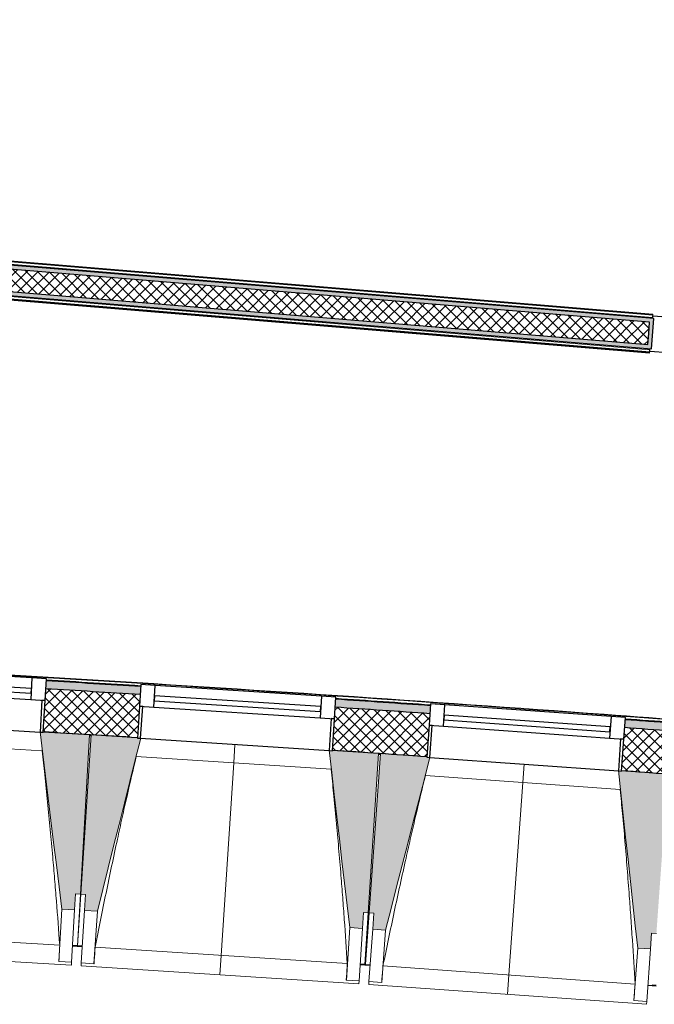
# Model space of a CAD drawing. Header units: millimetres. Extents: x -24070 to 30874, y -36590 to 4541.
# Tile 32 of 91: x -13474 to -11492, y -21611 to -18533. Entities that reach past the tile are written whole.
import ezdxf

# ---------------------------------------------------------------- set-up
doc = ezdxf.new("R2010")
doc.units = ezdxf.units.MM
doc.linetypes.add('Tiret', pattern=[2.5, 1.25, -1.25])
for name, color, linetype, lineweight in [('A-DOOR', 7, 'Continuous', 25), ('A-DOOR-FRAM', 7, 'Continuous', 25), ('A-FLOR-HRAL', 7, 'Continuous', 18), ('A-WALL', 7, 'Continuous', 25), ('A-WALL-PATT', 7, 'Continuous', 25), ('BATIEMENT', 7, 'Continuous', 18), ('BATIMENT', 7, 'Continuous', 25), ('ELEMENTS DETAILS', 7, 'Continuous', 18), ('EQP SPE', 7, 'Continuous', 18), ('FENETRES', 7, 'Continuous', 25), ('GEN', 7, 'Continuous', 18), ('SOLS', 7, 'Continuous', 25)]:
    doc.layers.add(name, color=color, linetype=linetype, lineweight=lineweight)
doc.layers.add('A-GLAZ', color=7, linetype='Continuous', lineweight=25, true_color=0x5c63b1)
pattern_1 = [(45, (0, 0), (-17.67767, 17.67767), []), (135, (0, 0), (-17.67767, -17.67767), [])]

# ---------------------------------------------------------------- blocks, each defined once
blk = doc.blocks.new('PRT_SIMPLE_HUI_58x68x48 - PRT_BOIS_1V_930x2040x40-552385-2021_015_1111_DCE_1_50_N0 FINI_PLB_EFS')
at = {"layer": 'ELEMENTS DETAILS', "lineweight": 25}
h = blk.add_hatch(color=256, dxfattribs=at)
h.paths.add_polyline_path([(-483.8, 9.7), (-483.8, 12.8), (-496.2, 14.5), (-500.5, 14.1), (-500.4, 13.2), (-495.9, 13.2), (-485.1, 11.7), (-484.4, 10.7)])
h.paths.add_polyline_path([(-488.5, 8), (-483.8, 9.7), (-485.1, 10.6), (-488.7, 9.3), (-505.2, 9.3), (-505.2, 10.2), (-502, 10.5), (-502, 11.5), (-508.5, 11.5), (-508.5, 8), (-488.6, 8)])
h = blk.add_hatch(color=256, dxfattribs=at)
h.paths.add_polyline_path([(413.8, 9.7), (415.1, 11.7), (428.1, 13.2), (430.5, 13.6), (430.5, 14.5), (425.9, 14.5), (413.8, 12.8), (413.8, 10.5)])
h.paths.add_polyline_path([(438.5, 8), (438.5, 11.5), (432, 11.5), (432.1, 10.2), (435.2, 10.2), (435.2, 9.3), (418.4, 9.4), (415.1, 10.6), (413.8, 9.7), (419.6, 8), (435.4, 8)])
at = {"layer": 'A-DOOR'}
for p, q in [((417, 54.5), (417, 977.5)), ((-499.5, 54.5), (430.5, 54.5)), ((-499.5, 14.5), (-499.5, 54.5)), ((430.5, 54.5), (430.5, 14.5)), ((426, 14.5), (-496, 14.5))]:
    blk.add_line(p, q, dxfattribs=at)
at = {"layer": 'A-DOOR-FRAM'}
for p, q in [((-545, 56), (-502, 56)), ((-545, 47.5), (-545, 56)), ((-502, 56), (-502, 11.5)), ((432, 56), (475, 56)), ((432, 11.5), (432, 56)), ((475, 56), (475, 47.5)), ((-488.5, 8), (-487, 8)), ((-487, 8), (-487, -56)), ((417, -56), (417, 8)), ((417, 8), (418.5, 8)), ((-545, -56), (-545, -47.5)), ((-487, -56), (-545, -56)), ((475, -56), (417, -56)), ((475, -47.5), (475, -56))]:
    blk.add_line(p, q, dxfattribs=at)
at = {"layer": 'BATIMENT'}
for p, q in [((-427.1, 124), (-450.6, 124)), ((-450.6, 124), (-450.6, 123.5)), ((-450.6, 123.5), (-450.6, 119.4)), ((-427.1, 123.5), (-450.6, 123.5)), ((-319.6, 124), (-427.1, 124)), ((-427.1, 124), (-427.1, 123.5)), ((-427.1, 123.5), (-427.1, 124)), ((-427.1, 123.5), (-427.1, 119.4)), ((-319.6, 123.5), (-427.1, 123.5)), ((-427.1, 119.4), (-427.1, 123.5)), ((-319.6, 123.5), (-319.6, 124)), ((-319.6, 119.4), (-319.6, 123.5)), ((-450.6, 119.4), (-450.6, 112.3)), ((-427.1, 119.4), (-450.6, 119.4)), ((-450.6, 103), (-450.6, 112.3)), ((-450.6, 94.6), (-450.6, 103)), ((-427.1, 103), (-450.6, 103)), ((-450.6, 84.2), (-450.6, 94.6)), ((-427.1, 94.6), (-450.6, 94.6)), ((-427.1, 119.4), (-427.1, 112.3)), ((-319.6, 119.4), (-427.1, 119.4)), ((-427.1, 112.3), (-427.1, 119.4)), ((-427.1, 103), (-427.1, 112.3)), ((-427.1, 112.3), (-427.1, 103)), ((-427.1, 101.8), (-427.1, 103)), ((-319.6, 103), (-427.1, 103)), ((-427.1, 103), (-427.1, 94.6)), ((-427.1, 101.8), (-319.6, 101.8)), ((-427.1, 94.6), (-427.1, 84.2)), ((-319.6, 112.3), (-319.6, 119.4)), ((-319.6, 112.3), (-319.6, 103)), ((-319.6, 103), (-319.6, 101.8)), ((-465.6, 63.5), (-465.6, 54.5)), ((-413.4, 63.5), (-465.6, 63.5)), ((-450.6, 73.4), (-450.6, 84.2)), ((-427.1, 84.2), (-450.6, 84.2)), ((-450.6, 65), (-450.6, 73.4)), ((-450.6, 73.4), (-427.1, 73.4)), ((-450.6, 65), (-450.6, 64)), ((-450.6, 64), (-427.1, 64)), ((-427.1, 84.2), (-427.1, 73.4)), ((-427.1, 73.4), (-427.1, 65)), ((-427.1, 64), (-427.1, 65)), ((-413.4, 54.5), (-413.4, 63.5)), ((-465.6, 14.5), (-465.6, 5.5)), ((-465.6, 5.5), (-413.4, 5.5)), ((-427.1, 5), (-450.6, 5)), ((-450.6, 5), (-450.6, 4)), ((-450.6, -4.4), (-450.6, 4)), ((-427.1, 4), (-427.1, 5)), ((-427.1, 4), (-427.1, -4.4)), ((-413.4, 5.5), (-413.4, 14.5)), ((-450.6, -15.2), (-450.6, -4.4)), ((-427.1, -4.4), (-450.6, -4.4)), ((-450.6, -25.6), (-450.6, -15.2)), ((-450.6, -15.2), (-427.1, -15.2)), ((-450.6, -34), (-450.6, -25.6)), ((-450.6, -25.6), (-427.1, -25.6)), ((-427.1, -4.4), (-427.1, -15.2)), ((-427.1, -15.2), (-427.1, -25.6)), ((-427.1, -25.6), (-427.1, -34)), ((-450.6, -43.3), (-450.6, -34)), ((-450.6, -34), (-427.1, -34)), ((-450.6, -43.3), (-450.6, -50.4)), ((-450.6, -50.4), (-450.6, -54.5)), ((-450.6, -50.4), (-427.1, -50.4)), ((-450.6, -54.5), (-450.6, -55)), ((-450.6, -54.5), (-427.1, -54.5)), ((-450.6, -55), (-427.1, -55)), ((-427.1, -34), (-427.1, -32.8)), ((-319.6, -32.8), (-427.1, -32.8)), ((-427.1, -43.3), (-427.1, -34)), ((-427.1, -34), (-319.6, -34)), ((-427.1, -34), (-427.1, -43.3)), ((-427.1, -43.3), (-427.1, -50.4)), ((-427.1, -50.4), (-427.1, -43.3)), ((-427.1, -50.4), (-427.1, -54.5)), ((-427.1, -50.4), (-319.6, -50.4)), ((-427.1, -54.5), (-427.1, -50.4)), ((-427.1, -54.5), (-427.1, -55)), ((-427.1, -54.5), (-319.6, -54.5)), ((-427.1, -55), (-427.1, -54.5)), ((-427.1, -55), (-319.6, -55)), ((-319.6, -32.8), (-319.6, -34)), ((-319.6, -34), (-319.6, -43.3)), ((-319.6, -50.4), (-319.6, -43.3)), ((-319.6, -54.5), (-319.6, -50.4)), ((-319.6, -55), (-319.6, -54.5))]:
    blk.add_line(p, q, dxfattribs=at)
at = {"layer": 'BATIMENT', "color": 176, "linetype": 'Tiret', "lineweight": 18, "true_color": 0x000080}
blk.add_arc((428, 54.5), 930, 90.6808, 180, dxfattribs=at)
at = {"layer": 'BATIMENT'}
for radius, start, end in [(9.12, 155.8208, 180), (9.12, 180, 204.1792), (7.5, 360, 180), (7.5, 120, 180), (7.5, 180, 360), (7.5, 195, 225), (9.12, 111.9887, 120), (7.5, 0, 90), (7.5, 330, 0), (9.12, 335.8208, 0), (9.12, 240, 248.0113), (7.5, 240, 300), (9.12, 291.9887, 300)]:
    blk.add_arc((429, 65.5), radius, start, end, dxfattribs=at)
at = {"layer": 'ELEMENTS DETAILS'}
for p, q in [((-508.5, 11.5), (-502, 11.5)), ((-508.5, 8), (-508.5, 11.5)), ((-488.5, 8), (-508.5, 8)), ((-505.2, 10.2), (-505.2, 9.3)), ((-502, 10.2), (-505.2, 10.2)), ((-505.2, 9.3), (-488.7, 9.3)), ((-502, 11.5), (-502, 10.2)), ((-500.5, 14.5), (-496, 14.5)), ((-500.5, 13.2), (-500.5, 14.5)), ((-496.1, 13.2), (-500.5, 13.2)), ((-485.1, 11.7), (-496.1, 13.2)), ((-496, 14.5), (-483.8, 12.8)), ((-488.7, 9.3), (-485.1, 10.6)), ((-483.8, 9.7), (-488.5, 8)), ((-485.1, 10.6), (-485.1, 11.7)), ((-483.8, 12.8), (-483.8, 9.7)), ((413.8, 12.8), (426, 14.5)), ((413.8, 9.7), (413.8, 12.8)), ((418.5, 8), (413.8, 9.7)), ((426.1, 13.2), (415.1, 11.7)), ((415.1, 11.7), (415.1, 10.6)), ((415.1, 10.6), (418.7, 9.3)), ((438.5, 8), (418.5, 8)), ((418.7, 9.3), (435.2, 9.3)), ((426, 14.5), (430.5, 14.5)), ((430.5, 13.2), (426.1, 13.2)), ((430.5, 14.5), (430.5, 13.2)), ((432, 11.5), (438.5, 11.5)), ((432, 10.2), (432, 11.5)), ((435.2, 10.2), (432, 10.2)), ((435.2, 9.3), (435.2, 10.2)), ((438.5, 11.5), (438.5, 8))]:
    blk.add_line(p, q, dxfattribs=at)
at = {"layer": 'EQP SPE'}
for p, q in [((430.5, 54.5), (403.5, 54.5)), ((430.5, 40.5), (430.5, 54.5))]:
    blk.add_line(p, q, dxfattribs=at)
blk = doc.blocks.new('XXX_VIDE FENETRE - 590-389517-2021_015_1111_DCE_1_50_N0 FINI_PLB_EFS')
at = {"layer": 'A-GLAZ'}
for p, q in [((260.1, -120), (-260.1, -120)), ((-260.1, -120), (-260.1, -135)), ((260.1, -135), (260.1, -120)), ((-260.1, -135), (260.1, -135))]:
    blk.add_line(p, q, dxfattribs=at)
at = {"layer": 'FENETRES'}
for p, q in [((-305.1, 0), (-305.1, -100)), ((-295.1, 0), (-305.1, 0)), ((295.1, 0), (-295.1, 0)), ((-295.1, -100), (-295.1, 0)), ((305.1, 0), (295.1, 0)), ((295.1, 0), (295.1, -100)), ((305.1, -100), (305.1, 0)), ((-305.1, -100), (-295.1, -100)), ((-260.1, -100), (-305.1, -100)), ((-305.1, -100), (-305.1, -167.5)), ((-260.1, -167.5), (-260.1, -100)), ((260.1, -100), (-260.1, -100)), ((260.1, -100), (260.1, -167.5)), ((305.1, -100), (260.1, -100)), ((295.1, -100), (305.1, -100)), ((305.1, -167.5), (305.1, -100)), ((-305.1, -167.5), (-260.1, -167.5)), ((-260.1, -167.5), (260.1, -167.5)), ((260.1, -167.5), (305.1, -167.5))]:
    blk.add_line(p, q, dxfattribs=at)
blk = doc.blocks.new('Garde-corps - Garde-corps-505703-2021_015_1111_DCE_1_50_N0 FINI_PLB_EFS')
at = {"layer": 'A-FLOR-HRAL'}
for p, q in [((-11497, -19464.1), (-14693, -19199)), ((-11496.4, -19457), (-14685.3, -19192.5)), ((-11496.3, -19455.2), (-14683.5, -19190.9)), ((-11496.1, -19453.6), (-14681.7, -19189.4)), ((-11496.4, -19457), (-11496.5, -19458.6)), ((-11496.3, -19455.2), (-11496.4, -19457)), ((-11496.3, -19455.2), (-11496.1, -19453.6))]:
    blk.add_line(p, q, dxfattribs=at)
blk = doc.blocks.new('Garde-corps - Garde-corps-507164-2021_015_1111_DCE_1_50_N0 FINI_PLB_EFS')
at = {"layer": 'A-FLOR-HRAL'}
for p, q in [((-14903.8, -19430.4), (-14891.6, -19283.8)), ((-14896.7, -19430.9), (-14885.1, -19291.5)), ((-14894.9, -19431.1), (-14883.5, -19293.4)), ((-14891.6, -19283.8), (-11505.3, -19564.7)), ((-14885.1, -19291.5), (-14891.6, -19283.8)), ((-14885.1, -19291.5), (-11505.9, -19571.8)), ((-14883.5, -19293.4), (-11506.1, -19573.5)), ((-14893.3, -19431.2), (-14882, -19295.2)), ((-14882, -19295.2), (-11506.2, -19575.2)), ((-14896.7, -19430.9), (-14898.3, -19430.8)), ((-14894.9, -19431.1), (-14896.7, -19430.9)), ((-14894.9, -19431.1), (-14893.3, -19431.2)), ((-11505.8, -19570.2), (-11505.9, -19571.8)), ((-11506.2, -19575.2), (-11506.1, -19573.5)), ((-11505.9, -19571.8), (-11506.1, -19573.5))]:
    blk.add_line(p, q, dxfattribs=at)
for points, knots in [([(-14891.6, -19283.8), (-14891.6, -19283.8), (-14891.7, -19283.8), (-14891.8, -19283.6), (-14892, -19283.4), (-14892.2, -19283.2), (-14892.3, -19283), (-14892.5, -19282.9), (-14892.7, -19282.6), (-14892.9, -19282.3), (-14893.2, -19282), (-14893.4, -19281.8), (-14893.8, -19281.3), (-14894.1, -19280.9), (-14894.4, -19280.6)], [0, 0, 0, 0, 0.166667, 0.25, 0.333333, 0.416667, 0.458333, 0.5, 0.583333, 0.666667, 0.708333, 0.75, 0.833333, 1, 1, 1, 1]), ([(-14882, -19295.2), (-14882, -19295.2), (-14882.1, -19295.2), (-14882.2, -19295), (-14882.3, -19294.9), (-14882.4, -19294.7), (-14882.6, -19294.5), (-14882.7, -19294.4), (-14882.8, -19294.2), (-14882.9, -19294.1), (-14883, -19294), (-14883.2, -19293.9), (-14883.3, -19293.7), (-14883.4, -19293.6), (-14883.5, -19293.5), (-14883.5, -19293.4)], [0.1, 0.1, 0.1, 0.1, 0.2, 0.3, 0.4, 0.475, 0.55, 0.6, 0.65, 0.7, 0.75, 0.8, 0.85, 0.9, 1, 1, 1, 1])]:
    blk.add_open_spline(points, degree=3, knots=knots, dxfattribs=at)
blk = doc.blocks.new('Garde-corps - Garde-corps-508221-2021_015_1111_DCE_1_50_N0 FINI_PLB_EFS')
at = {"layer": 'A-FLOR-HRAL'}
blk.add_line((-11517.4, -20725.9), (-11537.5, -20724.4), dxfattribs=at)
for radius, start, end in [(130446.8, 85.301593, 87.259515), (130448.6, 85.791063, 87.258723), (130439.7, 86.427964, 86.557968), (130439.7, 86.029611, 86.159933), (130448.6, 85.301593, 85.790698), (130439.7, 85.633537, 85.761579)]:
    blk.add_arc((-21222.6, -150801), radius, start, end, dxfattribs=at)
blk = doc.blocks.new('B02_ARC_rvt-1-2021_015_1111_DCE_1_50_N0 FINI_PLB_EFS')
at = {"layer": 'A-WALL-PATT', "lineweight": 5, "true_color": 0xdadada}
h = blk.add_hatch(color=254, dxfattribs=at)
h.paths.add_polyline_path([(-7702.7, -19794.3), (-7701.4, -19781.9), (-9247.1, -19653.7), (-9251.1, -19701), (-9238.6, -19702), (-9235.7, -19667.2), (-7709.9, -19793.7)])
h.paths.add_polyline_path([(-10258.3, -19617.5), (-10254.4, -19570.1), (-10328.3, -19564), (-10329.6, -19576.4), (-10267.9, -19581.6), (-10270.8, -19616.4), (-10267.9, -19616.7)])
h.paths.add_polyline_path([(-10476.8, -19599.3), (-10474, -19564.5), (-10399.3, -19570.7), (-10398.1, -19558.2), (-10485.4, -19551), (-10489.3, -19598.3), (-10479.7, -19599.1)])
h.paths.add_polyline_path([(-11496.5, -19514.8), (-11492.6, -19467.4), (-14708.7, -19200.7), (-14709.8, -19213.1), (-11506.1, -19478.9), (-11509, -19513.7), (-11500.5, -19514.4)])
h.paths.add_polyline_path([(-14779.5, -19207.4), (-14778.5, -19194.9), (-14981.2, -19178.1), (-14982.2, -19190.5), (-14790.9, -19206.4)])
at = {"layer": 'A-WALL-PATT', "lineweight": 18}
h = blk.add_hatch(dxfattribs=at)
h.set_pattern_fill('FP_1', color=256, style=0, pattern_type=2)
h.set_pattern_definition(pattern_1)
h.paths.add_polyline_path([(-7697.4, -19865), (-7690.2, -19795.4), (-9235.7, -19667.2), (-9241.5, -19736.9), (-7702.7, -19864.6)])
h.paths.add_polyline_path([(-10273.6, -19651.3), (-10267.9, -19581.6), (-10474, -19564.5), (-10479.7, -19634.2), (-10329.6, -19646.7)])
h.paths.add_polyline_path([(-11511.9, -19548.6), (-11506.1, -19478.9), (-14969.8, -19191.6), (-14975.6, -19261.3), (-11679.8, -19534.7)])
at = {"layer": 'A-WALL-PATT', "true_color": 0xdadada}
h = blk.add_hatch(color=254, dxfattribs=at)
h.paths.add_polyline_path([(-7711.2, -19876.4), (-7709.9, -19864), (-9241.5, -19736.9), (-9238.6, -19702), (-9251.1, -19701), (-9255, -19748.4), (-7848.1, -19865)])
h.paths.add_polyline_path([(-10262.2, -19664.8), (-10258.3, -19617.5), (-10270.8, -19616.4), (-10273.6, -19651.3), (-10479.7, -19634.2), (-10476.8, -19599.3), (-10489.3, -19598.3), (-10493.2, -19645.6), (-10273.6, -19663.9)])
h.paths.add_polyline_path([(-11500.5, -19562.1), (-11496.5, -19514.8), (-11509, -19513.7), (-11511.9, -19548.6), (-14905.8, -19267.1), (-14906.8, -19279.6), (-11511.9, -19561.2)])
at = {"layer": 'A-WALL-PATT', "lineweight": 5, "true_color": 0xdadada}
h = blk.add_hatch(color=254, dxfattribs=at)
h.paths.add_polyline_path([(-10540.5, -20827.5), (-10538.4, -20802.6), (-10683.4, -20790.8), (-10685.4, -20815.7), (-10610.9, -20821.8)])
h.paths.add_polyline_path([(-11293.7, -20767.8), (-11291.7, -20742.9), (-11582.4, -20721), (-11584.2, -20746), (-11296.5, -20767.6)])
h.paths.add_polyline_path([(-12192.8, -20702.3), (-12191, -20677.4), (-12487, -20657.1), (-12488.6, -20682.1), (-12195.4, -20702.1)])
h.paths.add_polyline_path([(-13097.6, -20642.7), (-13095.9, -20617.7), (-13391.3, -20599.6), (-13392.8, -20624.6), (-13099.9, -20642.5)])
h.paths.add_polyline_path([(-14002, -20589.4), (-14000.5, -20564.4), (-14295, -20548.4), (-14296.3, -20573.4), (-14004, -20589.2)])
h.paths.add_polyline_path([(-14905.7, -20542.4), (-14904.4, -20517.4), (-15009.1, -20512.7), (-15011.1, -20537.3), (-14907.5, -20542.3)])
h.paths.add_polyline_path([(-15081.1, -20534), (-15079, -20509.1), (-15199.5, -20503.4), (-15200.6, -20528.4), (-15085.3, -20533.8)])
h.paths.add_polyline_path([(-15810.3, -20501.7), (-15809.2, -20476.7), (-16104.4, -20464.8), (-16105.3, -20489.7), (-15811.8, -20501.6)])
h.paths.add_polyline_path([(-16715.1, -20467.2), (-16714.1, -20442.2), (-17009.4, -20432.4), (-17010.2, -20457.4), (-16716.4, -20467.2)])
h.paths.add_polyline_path([(-17620.1, -20439.1), (-17619.4, -20414.1), (-17914.7, -20406.3), (-17915.3, -20431.2), (-17621.2, -20439)])
h.paths.add_polyline_path([(-18525.3, -20417.2), (-18525.3, -20392.2), (-18820.1, -20386.4), (-18820, -20411.4), (-18526.1, -20417.2)])
h.paths.add_polyline_path([(-23088.6, -20402.7), (-23053.5, -20402.2), (-23053.9, -20377.2), (-23089, -20377.7)])
h.paths.add_polyline_path([(-19430.6, -20401.6), (-19430.6, -20376.6), (-19724.8, -20372.9), (-19724.7, -20397.9), (-19431.2, -20401.6)])
h.paths.add_polyline_path([(-22443.3, -20395), (-22147.4, -20392.6), (-22147.6, -20367.6), (-22443.6, -20370)])
h.paths.add_polyline_path([(-20335.2, -20392.3), (-20335.5, -20367.3), (-20632.1, -20365.6), (-20631.9, -20390.6), (-20335.5, -20392.3)])
h.paths.add_polyline_path([(-21537.2, -20389.7), (-21242.2, -20389.3), (-21242.4, -20364.3), (-21537.3, -20364.7)])
at = {"layer": 'A-WALL-PATT', "lineweight": 18}
h = blk.add_hatch(dxfattribs=at)
h.set_pattern_fill('FP_1', color=256, style=0, pattern_type=2)
h.set_pattern_definition(pattern_1)
h.paths.add_polyline_path([(-10551.5, -20962.1), (-10540.5, -20827.5), (-10685.4, -20815.7), (-10696, -20950.3), (-10612.9, -20957)])
h.paths.add_polyline_path([(-11304.3, -20902.4), (-11293.7, -20767.8), (-11584.2, -20746), (-11593.8, -20880.6), (-11304.4, -20902.4)])
h.paths.add_polyline_path([(-12202.5, -20836.9), (-12192.8, -20702.3), (-12488.6, -20682.1), (-12497.4, -20816.8), (-12202.6, -20836.9)])
h.paths.add_polyline_path([(-13106.3, -20777.4), (-13097.6, -20642.7), (-13392.8, -20624.6), (-13400.6, -20759.3), (-13106.3, -20777.4)])
h.paths.add_polyline_path([(-14009.7, -20724.1), (-14002, -20589.4), (-14296.3, -20573.4), (-14303.1, -20708.2), (-14009.8, -20724.1)])
h.paths.add_polyline_path([(-14912.6, -20677.2), (-14905.7, -20542.4), (-15200.6, -20528.4), (-15206.6, -20663.3), (-14912.6, -20677.2)])
h.paths.add_polyline_path([(-15816.2, -20636.5), (-15810.3, -20501.7), (-16105.3, -20489.7), (-16110.3, -20624.6), (-15816.2, -20636.5)])
h.paths.add_polyline_path([(-16720.1, -20602.1), (-16715.1, -20467.2), (-17010.2, -20457.4), (-17014.2, -20592.3), (-16720.1, -20602.1)])
h.paths.add_polyline_path([(-17624.1, -20574), (-17620.1, -20439.1), (-17915.3, -20431.2), (-17918.4, -20566.2), (-17624.2, -20574)])
h.paths.add_polyline_path([(-18528.4, -20552.2), (-18525.3, -20417.2), (-18820.5, -20411.4), (-18822.7, -20546.4), (-18528.4, -20552.2)])
h.paths.add_polyline_path([(-23111.5, -20538), (-23051.9, -20537.1), (-23053.9, -20402.2), (-23113.6, -20403), (-23112.1, -20500.7)])
h.paths.add_polyline_path([(-19432.8, -20536.6), (-19431.2, -20401.6), (-19725, -20397.9), (-19726.2, -20532.9), (-19432.8, -20536.6)])
h.paths.add_polyline_path([(-22441.8, -20530), (-22146.8, -20527.6), (-22147.6, -20392.6), (-22443.3, -20395), (-22442.1, -20500.7)])
h.paths.add_polyline_path([(-20336.4, -20527.3), (-20335.5, -20392.3), (-20632, -20390.6), (-20631.4, -20525.6), (-20336.4, -20527.3)])
h.paths.add_polyline_path([(-21536.6, -20524.7), (-21241.6, -20524.3), (-21242.4, -20389.3), (-21537.2, -20389.7), (-21536.7, -20500.7)])
at = {"layer": 'A-WALL'}
for p, q in [((-11506.1, -19478.9), (-14709.8, -19213.1)), ((-14905.8, -19267.1), (-11511.9, -19548.6)), ((-11509, -19513.7), (-11506.1, -19478.9)), ((-11511.9, -19548.6), (-11509, -19513.7))]:
    blk.add_line(p, q, dxfattribs=at)
for start, end in [(86.427992, 86.557939), (86.029639, 86.159904), (85.633565, 85.76155)]:
    blk.add_arc((-21222.6, -150801), 130411.7, start, end, dxfattribs=at)
at = {"layer": 'BATIEMENT', "lineweight": 25}
for p, q in [((-11492.6, -19467.4), (-14696.3, -19201.7)), ((-14894.4, -19280.6), (-11500.5, -19562.1)), ((-11500.5, -19562.1), (-11492.6, -19467.4))]:
    blk.add_line(p, q, dxfattribs=at)
for radius, start, end in [(130436.7, 86.427967, 86.557965), (130436.7, 86.029614, 86.15993), (130436.7, 85.63354, 85.761576), (130276.7, 86.42813, 86.557799), (130276.7, 86.029775, 86.159763), (130276.7, 85.633703, 85.761409)]:
    blk.add_arc((-21222.6, -150801), radius, start, end, dxfattribs=at)
at = {"layer": 'SOLS'}
for p, q in [((-13256.1, -20770.3), (-13251, -20770.6)), ((-12352.9, -20828.5), (-12347.2, -20828.8))]:
    blk.add_line(p, q, dxfattribs=at)
at = {"layer": 'BATIEMENT', "lineweight": 18}
for name in ['Garde-corps - Garde-corps-505703-2021_015_1111_DCE_1_50_N0 FINI_PLB_EFS', 'Garde-corps - Garde-corps-507164-2021_015_1111_DCE_1_50_N0 FINI_PLB_EFS', 'Garde-corps - Garde-corps-508221-2021_015_1111_DCE_1_50_N0 FINI_PLB_EFS']:
    blk.add_blockref(name, (0, 0), dxfattribs=at)
at = {"layer": 'BATIMENT', "lineweight": 18, "rotation": 355.258613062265}
blk.add_blockref('PRT_SIMPLE_HUI_58x68x48 - PRT_BOIS_1V_930x2040x40-552385-2021_015_1111_DCE_1_50_N0 FINI_PLB_EFS', (-10958, -19559.4), dxfattribs=at)
at = {"layer": 'FENETRES', "lineweight": 18}
for p, rotation in [((-13705.2, -20742.9), 176.6926216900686), ((-12801.9, -20798.2), 176.2953526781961), ((-11898.2, -20859.9), 175.8980836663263)]:
    blk.add_blockref('XXX_VIDE FENETRE - 590-389517-2021_015_1111_DCE_1_50_N0 FINI_PLB_EFS', p, dxfattribs=dict(at, rotation=rotation))
blk = doc.blocks.new('20_MUR PREFA_01 - MODULE_01 B-3165811-2021_015_1111_DCE_1_50_N0 FINI_PLB_EFS')
at = {"layer": 'GEN'}
for p, q in [((0, 722.1), (0, 661.4)), ((0, 661.4), (0, 58.5)), ((0, 0.7), (0, 58.5))]:
    blk.add_line(p, q, dxfattribs=at)
blk = doc.blocks.new('B02_DC_STR_rvt-1-2021_015_1111_DCE_1_50_N0 FINI_PLB_EFS')
at = {"layer": 'BATIMENT', "lineweight": 5, "true_color": 0x787878}
for points in [[(-13302.6, -21315.2), (-13299.7, -21265.3), (-13284.7, -21266.1), (-13255.9, -20768.2), (-13400.6, -20759.8), (-13400.6, -20760.5), (-13410.5, -20760.5), (-13342.5, -21312.9)], [(-13231.5, -21319.7), (-13096.4, -20779.2), (-13106.3, -20778.5), (-13106.3, -20777.8), (-13250.9, -20768.5), (-13283.1, -21266.2), (-13268.2, -21267.2), (-13271.4, -21317.1), (-13268.2, -21317.3)], [(-12403.2, -21373.3), (-12400, -21323.4), (-12385, -21324.4), (-12352.8, -20826.6), (-12497.4, -20817.3), (-12497.4, -20818), (-12507.4, -20817.3), (-12443.1, -21370.7)], [(-12331.4, -21378.4), (-12192.6, -20838.8), (-12202.6, -20838.1), (-12202.6, -20837.4), (-12347, -20827.1), (-12382.7, -21324.6), (-12367.8, -21325.6), (-12371.3, -21375.5), (-12362.8, -21376.1)], [(-11503.6, -21437.7), (-11500, -21387.9), (-11485, -21388.9), (-11449.3, -20891.4), (-11593.9, -20881.1), (-11593.9, -20881.7), (-11603.9, -20881), (-11543.5, -21434.9)]]:
    blk.add_hatch(color=8, dxfattribs=at).paths.add_polyline_path(points)
at = {"layer": 'BATIEMENT'}
for p, q in [((-13255.9, -20768.2), (-13400.7, -20759.8)), ((-13284.7, -21266.1), (-13255.9, -20768.2)), ((-13250.9, -20768.5), (-13283.1, -21266.2)), ((-13106.3, -20777.9), (-13250.9, -20768.5)), ((-12352.8, -20826.6), (-12497.4, -20817.3)), ((-12385, -21324.4), (-12352.8, -20826.6)), ((-12347, -20827.1), (-12382.7, -21324.6)), ((-12202.5, -20837.4), (-12347, -20827.1)), ((-11449.3, -20891.4), (-11593.9, -20881.1)), ((-13302.6, -21315.2), (-13299.7, -21265.3)), ((-13299.7, -21265.3), (-13284.7, -21266.1)), ((-13283.1, -21266.2), (-13268.2, -21267.2)), ((-13268.2, -21267.2), (-13271.4, -21317.1)), ((-13342.5, -21312.9), (-13302.6, -21315.2)), ((-13271.4, -21317.1), (-13231.5, -21319.7)), ((-12403.2, -21373.3), (-12400, -21323.4)), ((-12400, -21323.4), (-12385, -21324.4)), ((-12382.7, -21324.6), (-12367.8, -21325.6)), ((-12367.8, -21325.6), (-12371.3, -21375.5)), ((-12443.1, -21370.7), (-12403.2, -21373.3)), ((-12371.3, -21375.5), (-12331.4, -21378.4)), ((-11503.6, -21437.7), (-11500, -21387.9)), ((-11500, -21387.9), (-11485, -21388.9)), ((-11543.5, -21434.9), (-11503.6, -21437.7))]:
    blk.add_line(p, q, dxfattribs=at)
at = {"layer": 'BATIEMENT', "flags": 128}
for points in [[(-13410.7, -20759.2), (-13402.1, -20828.4), (-13393.6, -20897.6), (-13385.1, -20966.8), (-13376.6, -21036), (-13368.1, -21105.3), (-13359.5, -21174.5), (-13351, -21243.7), (-13342.5, -21312.9)], [(-13231.5, -21319.7), (-13214.6, -21252), (-13197.7, -21184.4), (-13180.8, -21116.7), (-13163.9, -21049.1), (-13146.9, -20981.5), (-13130, -20913.8), (-13113.1, -20846.2), (-13096.2, -20778.5)], [(-12507.5, -20816.6), (-12499.4, -20885.9), (-12491.4, -20955.2), (-12483.3, -21024.4), (-12475.3, -21093.7), (-12467.3, -21162.9), (-12459.2, -21232.2), (-12451.2, -21301.5), (-12443.1, -21370.7)], [(-12331.4, -21378.4), (-12314.1, -21310.8), (-12296.7, -21243.3), (-12279.3, -21175.8), (-12261.9, -21108.3), (-12244.6, -21040.7), (-12227.2, -20973.2), (-12209.8, -20905.7), (-12192.4, -20838.1)], [(-11603.9, -20880.3), (-11596.4, -20949.7), (-11588.8, -21019), (-11581.3, -21088.3), (-11573.7, -21157.6), (-11566.1, -21226.9), (-11558.6, -21296.3), (-11551, -21365.6), (-11543.5, -21434.9)]]:
    blk.add_lwpolyline(points, dxfattribs=at)
at = {"layer": 'BATIMENT', "lineweight": 18}
for p, q in [((-13403.8, -20818.2), (-14013.3, -20783)), ((-12501, -20875.6), (-13110.2, -20836.2)), ((-11597.9, -20939.4), (-12206.8, -20895.7)), ((-13284.7, -21266.1), (-13294.1, -21428)), ((-13293.6, -21428), (-13283.1, -21266.2)), ((-13342.5, -21312.9), (-13352, -21476.8)), ((-13302.6, -21315.2), (-13312, -21479.1)), ((-13282, -21481), (-13271.4, -21317.1)), ((-13242.1, -21483.6), (-13231.5, -21319.7)), ((-12385, -21324.4), (-12395.5, -21486.2)), ((-12394.3, -21486.3), (-12382.7, -21324.6)), ((-14137.4, -21379.8), (-13349.2, -21425.3)), ((-12443.1, -21370.7), (-12453.7, -21534.6)), ((-12403.2, -21373.3), (-12413.8, -21537.2)), ((-12383.1, -21539.3), (-12371.3, -21375.5)), ((-12343.2, -21542.2), (-12331.4, -21378.4)), ((-14181.1, -21438), (-13312.6, -21488.1)), ((-13309.2, -21429.2), (-13294.2, -21430.1)), ((-13294.1, -21429), (-13294.2, -21430.1)), ((-13293.7, -21430.1), (-13293.7, -21429)), ((-13293.7, -21430.1), (-13278.8, -21431.1)), ((-13238.5, -21432.1), (-12450.6, -21483.1)), ((-11543.5, -21434.9), (-11555.2, -21598.7)), ((-11503.6, -21437.7), (-11515.3, -21601.5)), ((-13352, -21476.8), (-13352, -21476.5)), ((-13312, -21479.1), (-13352, -21476.8)), ((-13312, -21479.1), (-13312.6, -21488.1)), ((-13282.6, -21490), (-13282, -21481)), ((-13282.6, -21490), (-12414.4, -21546.2)), ((-13242.1, -21483.6), (-13282, -21481)), ((-13242, -21483.3), (-13242.1, -21483.6)), ((-12410.6, -21487.3), (-12395.6, -21488.3)), ((-12395.5, -21487.1), (-12395.6, -21488.3)), ((-12394.5, -21488.4), (-12394.4, -21487.2)), ((-12394.5, -21488.4), (-12379.5, -21489.4)), ((-12339.3, -21490.7), (-11551.8, -21547.2)), ((-12453.7, -21534.6), (-12453.8, -21534.3)), ((-12413.8, -21537.2), (-12453.7, -21534.6)), ((-12413.8, -21537.2), (-12414.4, -21546.2)), ((-12383.7, -21548.3), (-12383.1, -21539.3)), ((-12343.2, -21542.2), (-12383.1, -21539.3)), ((-12383.7, -21548.3), (-11516, -21610.6)), ((-12343.1, -21541.9), (-12343.2, -21542.2)), ((-11511.7, -21551.7), (-11498.5, -21552.6)), ((-11498.5, -21552.6), (-11485.8, -21553.6)), ((-11555.2, -21598.7), (-11555.2, -21598.4)), ((-11515.3, -21601.5), (-11555.2, -21598.7)), ((-11515.3, -21601.5), (-11516, -21610.6))]:
    blk.add_line(p, q, dxfattribs=at)
at = {"layer": 'BATIMENT', "lineweight": 18, "flags": 128}
for points in [[(-13352, -21476.5), (-13351.4, -21466.3), (-13350.9, -21456), (-13350.3, -21445.8), (-13349.8, -21435.5), (-13349.2, -21425.3)], [(-13238.5, -21432.1), (-13239.2, -21442.3), (-13239.9, -21452.6), (-13240.6, -21462.8), (-13241.3, -21473.1), (-13242, -21483.3)], [(-12453.8, -21534.3), (-12453.1, -21524.1), (-12452.5, -21513.9), (-12451.9, -21503.6), (-12451.3, -21493.4), (-12450.6, -21483.1)], [(-12339.3, -21490.7), (-12340, -21501), (-12340.8, -21511.2), (-12341.6, -21521.4), (-12342.4, -21531.7), (-12343.1, -21541.9)], [(-11555.2, -21598.4), (-11554.5, -21588.2), (-11553.8, -21577.9), (-11553.1, -21567.7), (-11552.4, -21557.5), (-11551.8, -21547.2)]]:
    blk.add_lwpolyline(points, dxfattribs=at)
at = {"layer": 'BATIMENT', "lineweight": 18}
for points, knots in [([(-13349.2, -21425.3), (-13352.5, -21379.5), (-13357.6, -21310.7), (-13365.1, -21219.1), (-13371.4, -21144.6), (-13378.6, -21064.5), (-13386.9, -20978.6), (-13395.3, -20896.5), (-13401.2, -20843), (-13403.9, -20818.2)], [0, 0, 0, 0, 0.2222222, 0.3333333, 0.4444444, 0.5833333, 0.7222222, 0.8611111, 0.9816328, 0.9816328, 0.9816328, 0.9816328]), ([(-13110.1, -20836.2), (-13119.9, -20877.3), (-13134.7, -20940.9), (-13154.1, -21027), (-13170.2, -21100), (-13187, -21178.7), (-13210.5, -21291.3), (-13227.5, -21375.7), (-13238.5, -21432.1)], [0.0183454, 0.0183454, 0.0183454, 0.0183454, 0.2222222, 0.3333333, 0.4444444, 0.5833333, 0.7222222, 1, 1, 1, 1]), ([(-12450.6, -21483.1), (-12453.6, -21437.2), (-12458.3, -21368.5), (-12465, -21276.8), (-12470.9, -21202.3), (-12477.6, -21122.1), (-12485.2, -21036.2), (-12493.1, -20954), (-12498.5, -20900.5), (-12501.1, -20875.6)], [0, 0, 0, 0, 0.2222222, 0.3333333, 0.4444444, 0.5833333, 0.7222222, 0.8611111, 0.9816328, 0.9816328, 0.9816328, 0.9816328]), ([(-12206.7, -20895.7), (-12216.8, -20936.8), (-12232, -21000.2), (-12252, -21086.3), (-12268.6, -21159.1), (-12286, -21237.7), (-12310.3, -21350.1), (-12327.8, -21434.4), (-12339.3, -21490.7)], [0.0183454, 0.0183454, 0.0183454, 0.0183454, 0.2222222, 0.3333333, 0.4444444, 0.5833333, 0.7222222, 1, 1, 1, 1]), ([(-11551.8, -21547.2), (-11554.4, -21501.3), (-11558.6, -21432.5), (-11564.7, -21340.8), (-11570, -21266.3), (-11576.2, -21186), (-11583.2, -21100), (-11590.5, -21017.8), (-11595.6, -20964.3), (-11598, -20939.4)], [0, 0, 0, 0, 0.2222222, 0.3333333, 0.4444444, 0.5833333, 0.7222222, 0.8611111, 0.9816328, 0.9816328, 0.9816328, 0.9816328])]:
    blk.add_open_spline(points, degree=3, knots=knots, dxfattribs=at)
at = {"layer": 'SOLS'}
for p, q in [((-13309.1, -21428), (-13278.7, -21429.9)), ((-13294.1, -21428), (-13309, -21427.1)), ((-13278.6, -21429), (-13293.6, -21428)), ((-12395.5, -21486.2), (-12410.5, -21485.2)), ((-12379.4, -21488.2), (-12410.5, -21486)), ((-12410.5, -21486), (-12379.4, -21488.2)), ((-11511.6, -21550.3), (-11485.7, -21552.3)), ((-11485.7, -21551.5), (-11498.3, -21550.5))]:
    blk.add_line(p, q, dxfattribs=at)
at = {"layer": 'BATIMENT', "color": 5, "lineweight": 25, "true_color": 0x0000ff}
for p, rotation in [((-12801.8, -20797.6), 176.2953526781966), ((-11898.2, -20859.2), 175.8980836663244)]:
    blk.add_blockref('20_MUR PREFA_01 - MODULE_01 B-3165811-2021_015_1111_DCE_1_50_N0 FINI_PLB_EFS', p, dxfattribs=dict(at, rotation=rotation))

msp = doc.modelspace()

# ---------------------------------------------------------------- block references
at = {"lineweight": 5}
for name in ['B02_DC_STR_rvt-1-2021_015_1111_DCE_1_50_N0 FINI_PLB_EFS', 'B02_ARC_rvt-1-2021_015_1111_DCE_1_50_N0 FINI_PLB_EFS']:
    msp.add_blockref(name, (0, 0), dxfattribs=at)

doc.saveas('drawing.dxf')
